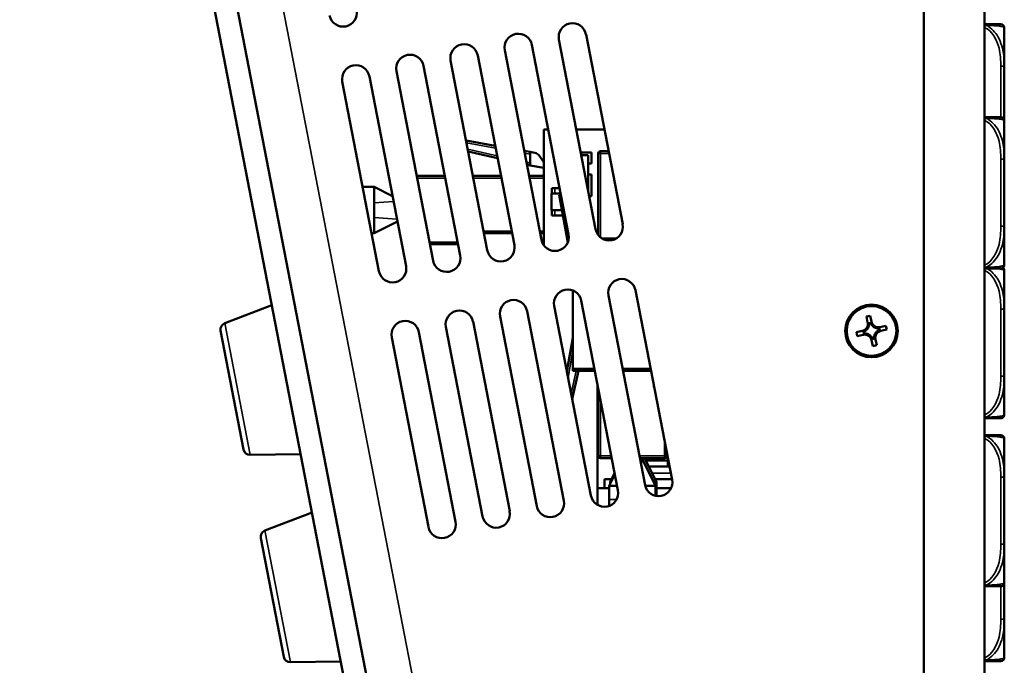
# Model space of a CAD drawing. Header units: inches. Extents: x 3.3 to 44.7, y 1.4 to 39.2.
# Tile 2 of 85: x 3.3 to 7.8, y 5.2 to 8.2. Entities that reach past the tile are written whole.
import ezdxf

# ---------------------------------------------------------------- set-up
doc = ezdxf.new("R2010")
doc.units = ezdxf.units.IN
doc.header["$MEASUREMENT"] = 0
doc.layers.add('Visible (ANSI)', color=7, linetype='Continuous', lineweight=50)
doc.layers.add('Visible Narrow (ANSI)', color=7, linetype='Continuous', lineweight=35)

msp = doc.modelspace()

# ---------------------------------------------------------------- linework, layer by layer
at = {"layer": 'Visible (ANSI)'}
for p, q in [((7.4119, 13.2986), (7.4119, 3.8086)), ((7.6869, 3.8086), (7.6869, 13.2986)), ((3.3146, 12.7808), (4.9978, 4.0807)), ((5.0978, 4.1001), (3.4146, 12.8002)), ((7.7774, 7.9543), (7.7774, 8.1291)), ((6.0476, 7.2397), (5.8814, 8.0987)), ((5.8021, 7.1922), (5.6359, 8.0513)), ((5.7586, 8.075), (5.9248, 7.2159)), ((5.5567, 7.1447), (5.3905, 8.0038)), ((5.5132, 8.0275), (5.6794, 7.1684)), ((5.3112, 7.0972), (5.145, 7.9563)), ((5.2677, 7.98), (5.4339, 7.121)), ((7.7774, 7.8851), (7.7774, 7.9543)), ((5.0658, 7.0497), (4.8996, 7.9088)), ((5.0223, 7.9325), (5.1885, 7.0735)), ((4.7768, 7.8851), (4.943, 7.026)), ((7.7774, 7.7082), (7.7774, 7.7196)), ((7.7774, 7.5334), (7.7774, 7.7082)), ((5.6907, 7.6677), (5.6907, 7.1429)), ((5.7101, 7.6677), (5.6907, 7.6677)), ((5.9648, 7.6677), (5.8374, 7.6677)), ((5.3378, 7.6177), (5.4697, 7.5944)), ((5.4805, 7.5385), (5.3474, 7.5682)), ((5.6015, 7.5712), (5.6288, 7.5664)), ((5.6288, 7.5664), (5.6288, 7.5054)), ((5.6491, 7.5628), (5.6288, 7.5664)), ((5.6886, 7.5217), (5.6684, 7.5505)), ((5.8576, 7.5635), (5.9058, 7.5635)), ((5.8908, 7.5515), (5.8599, 7.5515)), ((5.8908, 7.392), (5.8908, 7.5515)), ((5.9058, 7.5635), (5.9058, 7.5135)), ((5.9368, 7.1895), (5.9368, 7.5595)), ((5.9468, 7.5695), (5.9838, 7.5695)), ((5.6288, 7.5054), (5.6135, 7.5089)), ((5.6288, 7.5054), (5.6907, 7.4945)), ((5.9058, 7.5135), (5.8908, 7.5135)), ((7.7774, 7.4642), (7.7774, 7.5334)), ((5.1141, 7.458), (5.2414, 7.458)), ((5.3687, 7.458), (5.4961, 7.458)), ((5.6234, 7.458), (5.6907, 7.458)), ((5.8908, 7.4635), (5.9058, 7.4635)), ((5.9058, 7.4635), (5.9058, 7.3655)), ((4.9208, 7.408), (4.8691, 7.408)), ((4.9208, 7.408), (4.9208, 7.3573)), ((4.9208, 7.408), (5.0046, 7.3657)), ((5.7243, 7.303), (5.7243, 7.378)), ((5.7243, 7.378), (5.7608, 7.378)), ((5.7258, 7.378), (5.7258, 7.403)), ((5.7258, 7.403), (5.7613, 7.403)), ((5.7985, 7.1563), (5.7603, 7.3727)), ((5.9058, 7.3655), (5.8959, 7.3655)), ((4.9208, 7.3573), (4.9208, 7.3363)), ((4.9208, 7.3363), (4.9208, 7.303)), ((4.9208, 7.303), (4.9208, 7.2697)), ((5.7726, 7.303), (5.7243, 7.303)), ((5.7258, 7.278), (5.7258, 7.303)), ((5.777, 7.278), (5.7258, 7.278)), ((5.9056, 7.3155), (5.9058, 7.3155)), ((5.9058, 7.3155), (5.9058, 7.3145)), ((7.7774, 7.2295), (7.7774, 7.2987)), ((4.9208, 7.2697), (4.9208, 7.2487)), ((5.0268, 7.2514), (4.9208, 7.198)), ((4.9208, 7.2487), (4.9208, 7.198)), ((4.9208, 7.198), (4.9098, 7.198)), ((5.5464, 7.198), (5.419, 7.198)), ((5.6907, 7.198), (5.6737, 7.198)), ((7.7774, 7.0546), (7.7774, 7.2295)), ((5.3014, 7.148), (5.1741, 7.148)), ((6.0188, 7.1745), (5.9536, 7.1745)), ((7.7774, 6.8543), (7.7774, 7.0291)), ((5.8218, 6.5845), (5.8218, 6.9389)), ((6.2717, 6.0812), (6.1055, 6.9402)), ((6.0263, 6.0337), (5.8601, 6.8927)), ((5.9828, 6.9165), (6.149, 6.0574)), ((4.2441, 6.7907), (4.4577, 6.8725)), ((5.7808, 5.9862), (5.6146, 6.8453)), ((5.7373, 6.869), (5.9035, 6.0099)), ((7.7774, 6.7851), (7.7774, 6.8543)), ((5.5354, 5.9387), (5.3692, 6.7978)), ((5.4919, 6.8215), (5.6581, 5.9624)), ((7.1522, 6.8206), (7.1698, 6.8245)), ((7.158, 6.7938), (7.1522, 6.8206)), ((7.1727, 6.7927), (7.1627, 6.7906)), ((7.1717, 6.7909), (7.1644, 6.7893)), ((7.1698, 6.8245), (7.1756, 6.7976)), ((4.3296, 6.2185), (4.2254, 6.757)), ((5.2899, 5.8912), (5.1237, 6.7503)), ((5.2464, 6.774), (5.4126, 5.915)), ((7.1067, 6.7498), (7.1336, 6.7557)), ((7.1105, 6.7322), (7.1067, 6.7498)), ((7.1384, 6.7528), (7.1406, 6.7428)), ((7.1402, 6.7518), (7.1418, 6.7444)), ((7.1492, 6.7591), (7.1496, 6.757)), ((7.1525, 6.7436), (7.153, 6.7415)), ((7.1635, 6.7786), (7.1614, 6.7782)), ((7.179, 6.782), (7.1769, 6.7816)), ((7.1986, 6.7677), (7.1981, 6.7697)), ((7.2019, 6.7522), (7.2015, 6.7543)), ((7.2108, 6.7595), (7.2092, 6.7668)), ((7.2126, 6.7585), (7.2105, 6.7684)), ((7.2137, 6.7731), (7.2406, 6.779)), ((7.2444, 6.7614), (7.2175, 6.7556)), ((7.2406, 6.779), (7.2444, 6.7614)), ((5.001, 6.7265), (5.1672, 5.8675)), ((5.7948, 6.572), (5.8218, 6.725)), ((7.1374, 6.7381), (7.1105, 6.7322)), ((7.1721, 6.7292), (7.1742, 6.7297)), ((7.1813, 6.6868), (7.1755, 6.7136)), ((7.1784, 6.7185), (7.1884, 6.7207)), ((7.1794, 6.7203), (7.1867, 6.7219)), ((7.1876, 6.7326), (7.1897, 6.7331)), ((7.1931, 6.7175), (7.1989, 6.6906)), ((7.1989, 6.6906), (7.1813, 6.6868)), ((7.7774, 6.5504), (7.7774, 6.6196)), ((5.8474, 6.5745), (5.8189, 6.4472)), ((5.8476, 6.5745), (5.819, 6.4467)), ((5.8218, 6.5745), (5.8218, 6.5845)), ((5.8218, 6.5845), (5.9197, 6.5845)), ((5.8218, 6.5745), (5.9216, 6.5745)), ((6.047, 6.5845), (6.1743, 6.5845)), ((6.0489, 6.5745), (6.1763, 6.5745)), ((7.7774, 6.3756), (7.7774, 6.5504)), ((5.9339, 6.0439), (5.9339, 6.5113)), ((5.9368, 6.1895), (5.9368, 6.4962)), ((7.7774, 6.0934), (7.7774, 6.2682)), ((6.2468, 6.21), (6.2468, 6.1895)), ((4.3595, 6.1942), (4.5882, 6.198)), ((5.998, 6.1795), (5.9468, 6.1795)), ((6.2368, 6.1795), (6.1254, 6.1795)), ((6.1338, 6.1795), (6.1968, 6.0545)), ((6.1463, 6.1795), (6.2008, 6.0715)), ((6.1518, 6.1688), (6.2548, 6.1688)), ((6.2529, 6.1688), (6.2529, 6.1415)), ((5.9649, 6.0839), (5.997, 6.0839)), ((5.9649, 6.0439), (5.9649, 6.0839)), ((5.9868, 6.0545), (6.0124, 6.1053)), ((5.9908, 6.0715), (6.0111, 6.1119)), ((5.9908, 6.0715), (5.9953, 6.0715)), ((5.9908, 6.0715), (5.9908, 6.0624)), ((6.1882, 6.0715), (6.2008, 6.0715)), ((6.1945, 6.0839), (6.2712, 6.0839)), ((6.2008, 6.0715), (6.2008, 6.009)), ((7.7774, 6.0242), (7.7774, 6.0934)), ((5.9339, 5.9676), (5.9339, 6.0439)), ((5.9339, 6.0439), (5.9868, 6.0439)), ((5.9868, 6.0545), (6.0222, 6.0545)), ((5.9868, 6.0545), (5.9868, 5.992)), ((6.1496, 6.0545), (6.1968, 6.0545)), ((6.1968, 6.0545), (6.1968, 6.0083)), ((6.2008, 6.0439), (6.2674, 6.0439)), ((5.9868, 5.992), (5.9868, 5.9633)), ((6.2008, 6.0075), (6.2008, 6.009)), ((4.4259, 5.8511), (4.6395, 5.9328)), ((7.7774, 5.8587), (7.7774, 5.9291)), ((7.7774, 5.7895), (7.7774, 5.8587)), ((4.5114, 5.2788), (4.4072, 5.8174)), ((7.7774, 5.6146), (7.7774, 5.7895)), ((7.7774, 5.4504), (7.7774, 5.5196)), ((7.7774, 5.2756), (7.7774, 5.4504)), ((4.5413, 5.2546), (4.77, 5.2583))]:
    msp.add_line(p, q, dxfattribs=at)
for radius in [0.119, 0.1125]:
    msp.add_circle((7.1755, 6.7556), radius, dxfattribs=at)
for centre, radius, start, end in [((4.7803, 8.1964), 0.0625, 190.95, 10.95), ((5.82, 8.0869), 0.0625, 10.95, 190.95), ((7.7616, 8.1291), 0.0157, 0, 90), ((5.5745, 8.0394), 0.0625, 10.95, 190.95), ((5.3291, 7.9919), 0.0625, 10.95, 190.95), ((5.0836, 7.9444), 0.0625, 10.95, 190.95), ((4.8382, 7.8969), 0.0625, 10.95, 190.95), ((7.7616, 7.7082), 0.0157, 0, 90), ((5.6439, 7.5332), 0.03, 35, 80), ((5.9468, 7.5595), 0.01, 90, 180), ((5.7009, 7.5303), 0.015, 215, 227.1262), ((5.7701, 7.3745), 0.01, 119.7563, 190), ((5.9862, 7.2278), 0.0625, 190.95, 10.95), ((5.7408, 7.1803), 0.0625, 190.95, 10.95), ((5.4953, 7.1328), 0.0625, 190.95, 10.95), ((5.2499, 7.0853), 0.0625, 190.95, 10.95), ((7.7616, 7.0546), 0.0157, 270, 0), ((5.0044, 7.0379), 0.0625, 190.95, 10.95), ((7.7616, 7.0291), 0.0157, 0, 54.2248), ((6.0441, 6.9284), 0.0625, 10.95, 190.95), ((5.7987, 6.8809), 0.0625, 10.95, 190.95), ((5.5532, 6.8334), 0.0625, 10.95, 190.95), ((5.3078, 6.7859), 0.0625, 10.95, 190.95), ((4.2548, 6.7627), 0.03, 110.95, 190.95), ((5.0623, 6.7384), 0.0625, 10.95, 190.95), ((7.1268, 6.787), 0.032, 282.29, 12.29), ((7.1268, 6.787), 0.0377, 347.2476, 3.6117), ((7.2069, 6.8044), 0.0377, 200.9683, 217.3324), ((7.2069, 6.8044), 0.032, 192.29, 282.29), ((7.1268, 6.787), 0.0377, 290.9683, 307.3324), ((7.1442, 6.7068), 0.0377, 77.2476, 93.6117), ((7.1268, 6.787), 0.0377, 314.1747, 340.4053), ((7.1442, 6.7068), 0.0377, 44.1747, 70.4053), ((7.2069, 6.8044), 0.0377, 224.1747, 250.4053), ((7.2243, 6.7243), 0.0377, 134.1747, 160.4053), ((7.2243, 6.7243), 0.032, 102.29, 192.29), ((7.2069, 6.8044), 0.0377, 257.2476, 273.6117), ((7.2243, 6.7243), 0.0377, 110.9683, 127.3324), ((7.1442, 6.7068), 0.032, 12.29, 102.29), ((7.1442, 6.7068), 0.0377, 20.9683, 37.3324), ((7.2243, 6.7243), 0.0377, 167.2476, 183.6117), ((7.7616, 6.3756), 0.0157, 270, 0), ((7.7616, 6.2682), 0.0157, 0, 90), ((4.359, 6.2242), 0.03, 190.95, 270.95), ((5.9468, 6.1895), 0.01, 180, 270), ((6.2368, 6.1895), 0.01, 270, 0), ((6.2408, 6.2065), 0.01, 306.8699, 321.95), ((6.2103, 6.0693), 0.0625, 190.95, 10.95), ((5.9649, 6.0218), 0.0625, 190.95, 10.95), ((5.7194, 5.9743), 0.0625, 190.95, 10.95), ((5.474, 5.9268), 0.0625, 190.95, 10.95), ((5.2286, 5.8793), 0.0625, 190.95, 10.95), ((7.7616, 5.9291), 0.0157, 0, 11.4977), ((4.4366, 5.8231), 0.03, 110.95, 190.95), ((7.7616, 5.6146), 0.0157, 270, 0), ((4.5408, 5.2845), 0.03, 190.95, 270.95), ((7.7616, 5.2756), 0.0157, 270, 0)]:
    msp.add_arc(centre, radius, start, end, dxfattribs=at)
for centre, major_axis, ratio, start_param, end_param in [((7.1278, 6.7823), (-0.0077, 0.0354), 0.9914, 4.397645, 4.728932), ((7.2079, 6.7998), (0.0077, -0.0354), 0.9914, 4.695846, 5.027133), ((7.1314, 6.788), (0.0354, 0.0077), 0.9914, 4.695846, 5.027133), ((7.1488, 6.7078), (-0.0354, -0.0077), 0.9914, 4.397645, 4.728932), ((7.2022, 6.8034), (0.0354, 0.0077), 0.9914, 4.397645, 4.728932), ((7.2197, 6.7233), (-0.0354, -0.0077), 0.9914, 4.695846, 5.027133), ((7.1432, 6.7115), (-0.0077, 0.0354), 0.9914, 4.695846, 5.027133), ((7.2233, 6.7289), (0.0077, -0.0354), 0.9914, 4.397645, 4.728932), ((6.0374, 6.1115), (0, 0.03), 0.915142, 1.416111, 1.631046)]:
    msp.add_ellipse(centre, major_axis=major_axis, ratio=ratio, start_param=start_param, end_param=end_param, dxfattribs=at)
for points, knots in [([(7.7616, 8.1448), (7.7616, 8.1448), (7.7616, 8.1448), (7.7615, 8.1448), (7.7609, 8.1448), (7.7571, 8.1448), (7.7451, 8.1448), (7.7345, 8.1448), (7.7166, 8.1448), (7.691, 8.1448), (7.6897, 8.1448), (7.6883, 8.1448), (7.6869, 8.1448)], [0, 0, 0, 0, 0.0272471, 0.0272471, 0.0272471, 0.2790553, 0.2790553, 0.2790553, 0.4988354, 0.4988354, 0.4988354, 0.5106216, 0.5106216, 0.5106216, 0.5106216]), ([(7.7774, 7.7196), (7.7774, 7.72), (7.7774, 7.7205), (7.7774, 7.737), (7.7772, 7.753), (7.7771, 7.776), (7.7771, 7.7827), (7.7771, 7.7918), (7.7771, 7.7943), (7.777, 7.7984), (7.777, 7.8), (7.777, 7.8031), (7.777, 7.8047), (7.777, 7.8082), (7.7771, 7.8103), (7.7771, 7.8165), (7.7771, 7.8206), (7.7771, 7.8303), (7.7771, 7.8359), (7.7773, 7.8557), (7.7774, 7.8697), (7.7774, 7.8842), (7.7774, 7.8846), (7.7774, 7.8851)], [-0.416114, -0.416114, -0.416114, -0.416114, -0.4127691, -0.4127691, -0.2896446, -0.2896446, -0.2388934, -0.2388934, -0.2201881, -0.2201881, -0.2080204, -0.2080204, -0.196499, -0.196499, -0.1809939, -0.1809939, -0.149741, -0.149741, -0.1073162, -0.1073162, 0, 0, 0.0033356, 0.0033356, 0.0033356, 0.0033356]), ([(7.7616, 7.7239), (7.7616, 7.7239), (7.7616, 7.7239), (7.7615, 7.7239), (7.7609, 7.7239), (7.7571, 7.7239), (7.7451, 7.7239), (7.7345, 7.7239), (7.7166, 7.7239), (7.691, 7.7239), (7.6897, 7.7239), (7.6883, 7.7239), (7.6869, 7.7239)], [0, 0, 0, 0, 0.0272471, 0.0272471, 0.0272471, 0.2790553, 0.2790553, 0.2790553, 0.4988354, 0.4988354, 0.4988354, 0.5106216, 0.5106216, 0.5106216, 0.5106216]), ([(7.7774, 7.2987), (7.7774, 7.2991), (7.7774, 7.2995), (7.7774, 7.316), (7.7772, 7.3321), (7.7771, 7.3551), (7.7771, 7.3618), (7.7771, 7.3709), (7.7771, 7.3734), (7.777, 7.3775), (7.777, 7.3791), (7.777, 7.3822), (7.777, 7.3837), (7.777, 7.3873), (7.7771, 7.3894), (7.7771, 7.3955), (7.7771, 7.3997), (7.7771, 7.4094), (7.7771, 7.415), (7.7773, 7.4348), (7.7774, 7.4488), (7.7774, 7.4633), (7.7774, 7.4637), (7.7774, 7.4642)], [-0.416114, -0.416114, -0.416114, -0.416114, -0.4127691, -0.4127691, -0.2896446, -0.2896446, -0.2388934, -0.2388934, -0.2201881, -0.2201881, -0.2080204, -0.2080204, -0.196499, -0.196499, -0.1809939, -0.1809939, -0.149741, -0.149741, -0.1073162, -0.1073162, 0, 0, 0.0033356, 0.0033356, 0.0033356, 0.0033356]), ([(7.6868, 7.0389), (7.7229, 7.0389), (7.7441, 7.0389), (7.7534, 7.0389), (7.7598, 7.0389), (7.7616, 7.0389), (7.7616, 7.0389)], [-0.5106216, -0.5106216, -0.5106216, -0.5106216, -0.20743, -0.20743, -0.20743, 0, 0, 0, 0]), ([(7.7774, 6.6196), (7.7774, 6.62), (7.7774, 6.6205), (7.7774, 6.637), (7.7772, 6.653), (7.7771, 6.676), (7.7771, 6.6827), (7.7771, 6.6918), (7.7771, 6.6943), (7.777, 6.6984), (7.777, 6.7), (7.777, 6.7031), (7.777, 6.7047), (7.777, 6.7082), (7.7771, 6.7103), (7.7771, 6.7165), (7.7771, 6.7206), (7.7771, 6.7303), (7.7771, 6.7359), (7.7773, 6.7557), (7.7774, 6.7697), (7.7774, 6.7842), (7.7774, 6.7846), (7.7774, 6.7851)], [-0.416114, -0.416114, -0.416114, -0.416114, -0.4127691, -0.4127691, -0.2896446, -0.2896446, -0.2388934, -0.2388934, -0.2201881, -0.2201881, -0.2080204, -0.2080204, -0.196499, -0.196499, -0.1809939, -0.1809939, -0.149741, -0.149741, -0.1073162, -0.1073162, 0, 0, 0.0033356, 0.0033356, 0.0033356, 0.0033356]), ([(7.6868, 6.3598), (7.7229, 6.3598), (7.7441, 6.3598), (7.7534, 6.3598), (7.7598, 6.3598), (7.7616, 6.3598), (7.7616, 6.3598)], [-0.5106216, -0.5106216, -0.5106216, -0.5106216, -0.20743, -0.20743, -0.20743, 0, 0, 0, 0]), ([(7.7616, 6.2839), (7.7616, 6.2839), (7.7616, 6.2839), (7.7615, 6.2839), (7.7609, 6.2839), (7.7571, 6.2839), (7.7451, 6.2839), (7.7345, 6.2839), (7.7166, 6.2839), (7.691, 6.2839), (7.6897, 6.2839), (7.6883, 6.2839), (7.6869, 6.2839)], [0, 0, 0, 0, 0.0272471, 0.0272471, 0.0272471, 0.2790553, 0.2790553, 0.2790553, 0.4988354, 0.4988354, 0.4988354, 0.5106216, 0.5106216, 0.5106216, 0.5106216]), ([(6.1655, 6.1415), (6.1782, 6.1415), (6.191, 6.1415), (6.2206, 6.1415), (6.2372, 6.1415), (6.2551, 6.1415), (6.2576, 6.1415), (6.26, 6.1415)], [1.0408359, 1.0408359, 1.0408359, 1.0408359, 1.28, 1.28, 1.6, 1.6, 1.6523541, 1.6523541, 1.6523541, 1.6523541]), ([(7.7774, 5.8587), (7.7774, 5.8591), (7.7774, 5.8595), (7.7774, 5.876), (7.7772, 5.8921), (7.7771, 5.9151), (7.7771, 5.9218), (7.7771, 5.9309), (7.7771, 5.9334), (7.777, 5.9375), (7.777, 5.9391), (7.777, 5.9422), (7.777, 5.9437), (7.777, 5.9473), (7.7771, 5.9494), (7.7771, 5.9555), (7.7771, 5.9597), (7.7771, 5.9694), (7.7771, 5.975), (7.7773, 5.9948), (7.7774, 6.0088), (7.7774, 6.0233), (7.7774, 6.0237), (7.7774, 6.0242)], [-0.416114, -0.416114, -0.416114, -0.416114, -0.4127691, -0.4127691, -0.2896446, -0.2896446, -0.2388934, -0.2388934, -0.2201881, -0.2201881, -0.2080204, -0.2080204, -0.196499, -0.196499, -0.1809939, -0.1809939, -0.149741, -0.149741, -0.1073162, -0.1073162, 0, 0, 0.0033356, 0.0033356, 0.0033356, 0.0033356]), ([(7.6868, 5.5989), (7.7229, 5.5989), (7.7441, 5.5989), (7.7534, 5.5989), (7.7598, 5.5989), (7.7616, 5.5989), (7.7616, 5.5989)], [-0.5106216, -0.5106216, -0.5106216, -0.5106216, -0.20743, -0.20743, -0.20743, 0, 0, 0, 0]), ([(7.7774, 5.5196), (7.7774, 5.52), (7.7774, 5.5205), (7.7774, 5.537), (7.7772, 5.553), (7.7771, 5.576), (7.7771, 5.5827), (7.7771, 5.5918), (7.7771, 5.5943), (7.777, 5.5984), (7.777, 5.6), (7.777, 5.6031), (7.777, 5.6047), (7.777, 5.608), (7.7771, 5.6097), (7.7771, 5.6115)], [-0.416114, -0.416114, -0.416114, -0.416114, -0.4127691, -0.4127691, -0.2896446, -0.2896446, -0.2388934, -0.2388934, -0.2201881, -0.2201881, -0.2080204, -0.2080204, -0.196499, -0.196499, -0.1830561, -0.1830561, -0.1830561, -0.1830561]), ([(7.6868, 5.2598), (7.7229, 5.2598), (7.7441, 5.2598), (7.7534, 5.2598), (7.7598, 5.2598), (7.7616, 5.2598), (7.7616, 5.2598)], [-0.5106216, -0.5106216, -0.5106216, -0.5106216, -0.20743, -0.20743, -0.20743, 0, 0, 0, 0])]:
    msp.add_open_spline(points, degree=3, knots=knots, dxfattribs=at)
for points in [[(7.1623, 6.7743), (7.16, 6.7848), (7.158, 6.7938)], [(7.1756, 6.7976), (7.1776, 6.7887), (7.1798, 6.7781)], [(7.1336, 6.7557), (7.1425, 6.7576), (7.153, 6.7599)], [(7.1568, 6.7423), (7.1463, 6.74), (7.1374, 6.7381)], [(7.1942, 6.7689), (7.2048, 6.7712), (7.2137, 6.7731)], [(7.2175, 6.7556), (7.2086, 6.7536), (7.1981, 6.7513)], [(7.1755, 6.7136), (7.1735, 6.7226), (7.1712, 6.7331)], [(7.1888, 6.7369), (7.1911, 6.7264), (7.1931, 6.7175)]]:
    msp.add_rational_spline(points, [1, 1.0434797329, 1], degree=2, dxfattribs=at)
for points, degree in [([(7.1627, 6.7906), (7.1635, 6.79), (7.1644, 6.7893)], 2), ([(7.1727, 6.7927), (7.1722, 6.7918), (7.1717, 6.7909)], 2), ([(7.1384, 6.7528), (7.1393, 6.7523), (7.1402, 6.7518)], 2), ([(7.1406, 6.7428), (7.1412, 6.7436), (7.1418, 6.7444)], 2), ([(7.2105, 6.7684), (7.2099, 6.7676), (7.2092, 6.7668)], 2), ([(7.2126, 6.7585), (7.2118, 6.759), (7.2108, 6.7595)], 2), ([(7.1784, 6.7185), (7.1789, 6.7194), (7.1794, 6.7203)], 2), ([(7.1884, 6.7207), (7.1875, 6.7213), (7.1867, 6.7219)], 2), ([(5.9982, 6.1788), (5.9981, 6.179), (5.9979, 6.1793), (5.9978, 6.1795)], 3)]:
    msp.add_open_spline(points, degree=degree, dxfattribs=at)
at = {"layer": 'Visible Narrow (ANSI)'}
for p, q in [((5.2844, 4.2089), (3.634, 12.7388)), ((7.7774, 7.9543), (7.7616, 7.9543)), ((7.7616, 7.9543), (7.7616, 7.7239)), ((5.4717, 7.5839), (5.3399, 7.6072)), ((5.3453, 7.579), (5.4784, 7.5493)), ((5.6288, 7.5562), (5.6035, 7.5607)), ((5.9468, 7.5595), (5.9368, 7.5595)), ((5.9468, 7.5595), (5.9468, 7.5695)), ((5.9857, 7.5595), (5.9468, 7.5595)), ((5.9468, 7.5595), (5.9468, 7.1793)), ((5.6115, 7.5196), (5.6288, 7.5157)), ((7.7774, 7.5334), (7.7616, 7.5334)), ((7.7616, 7.5334), (7.7616, 7.2295)), ((5.2434, 7.448), (5.116, 7.448)), ((5.498, 7.448), (5.3707, 7.448)), ((5.6907, 7.448), (5.6253, 7.448)), ((5.7408, 7.403), (5.7408, 7.378)), ((5.7603, 7.3727), (5.767, 7.3739)), ((5.0091, 7.3424), (4.9208, 7.3363)), ((5.7408, 7.303), (5.7408, 7.278)), ((5.0246, 7.2625), (4.9208, 7.2697)), ((5.4171, 7.208), (5.5444, 7.208)), ((5.6717, 7.208), (5.6907, 7.208)), ((7.7774, 7.2295), (7.7616, 7.2295)), ((5.1721, 7.158), (5.2995, 7.158)), ((7.7774, 6.8543), (7.7616, 6.8543)), ((7.7616, 6.8543), (7.7616, 6.5504)), ((4.2441, 6.7907), (4.3595, 6.1942)), ((5.8218, 6.6674), (5.8001, 6.5445)), ((5.8142, 6.4718), (5.8371, 6.5745)), ((6.1868, 6.5095), (6.1868, 6.5201)), ((7.7774, 6.5504), (7.7616, 6.5504)), ((6.1888, 6.5095), (6.1868, 6.5095)), ((5.9468, 6.4445), (5.9468, 6.1895)), ((6.2368, 6.1895), (6.2368, 6.2617)), ((6.2475, 6.2065), (6.2468, 6.2065)), ((5.9368, 6.1895), (5.9468, 6.1895)), ((5.9468, 6.1895), (5.9961, 6.1895)), ((5.9468, 6.1795), (5.9468, 6.1895)), ((6.1234, 6.1895), (6.2368, 6.1895)), ((6.1338, 6.1795), (6.1316, 6.1475)), ((6.1366, 6.1795), (6.1363, 6.1746)), ((6.1465, 6.1792), (6.2527, 6.1792)), ((6.2368, 6.1795), (6.2368, 6.1895)), ((6.2468, 6.1895), (6.2368, 6.1895)), ((7.7774, 6.0934), (7.7616, 6.0934)), ((7.7616, 6.0934), (7.7616, 5.7895)), ((6.0198, 5.992), (5.9868, 5.992)), ((6.2008, 6.009), (6.1968, 6.009)), ((4.4259, 5.8511), (4.5413, 5.2546)), ((7.7774, 5.7895), (7.7616, 5.7895)), ((7.7616, 5.5989), (7.7616, 5.4504)), ((7.7774, 5.4504), (7.7616, 5.4504))]:
    msp.add_line(p, q, dxfattribs=at)
msp.add_arc((6.2068, 6.5095), 0.02, 180, 219.2257, dxfattribs=at)
for points, knots in [([(7.6868, 8.1308), (7.7229, 8.1143), (7.7441, 8.0747), (7.7534, 8.0359), (7.7598, 8.0094), (7.7616, 7.9815), (7.7616, 7.9543)], [-0.5106216, -0.5106216, -0.5106216, -0.5106216, -0.20743, -0.20743, -0.20743, 0, 0, 0, 0]), ([(7.6958, 8.1396), (7.695, 8.1401), (7.6941, 8.1407), (7.6924, 8.1417), (7.6914, 8.1422), (7.6899, 8.1429), (7.6893, 8.1432), (7.6884, 8.1435), (7.6881, 8.1436), (7.6875, 8.1438), (7.6872, 8.1439), (7.6869, 8.144)], [-0.00012419, -0.00012419, -0.00012419, -0.00012419, 0.00449537, 0.00449537, 0.00977487, 0.00977487, 0.01307456, 0.01307456, 0.0147244, 0.0147244, 0.01647902, 0.01647902, 0.01647902, 0.01647902]), ([(7.6869, 8.1363), (7.6872, 8.1364), (7.6875, 8.1366), (7.6881, 8.1369), (7.6884, 8.137), (7.6893, 8.1374), (7.6899, 8.1377), (7.6914, 8.1383), (7.6924, 8.1386), (7.6941, 8.1392), (7.695, 8.1394), (7.6958, 8.1396)], [-0.01647902, -0.01647902, -0.01647902, -0.01647902, -0.0147244, -0.0147244, -0.01307456, -0.01307456, -0.00977487, -0.00977487, -0.00449537, -0.00449537, 0.00012419, 0.00012419, 0.00012419, 0.00012419]), ([(7.7774, 7.9543), (7.7774, 7.958), (7.7773, 7.9618), (7.7767, 7.9892), (7.7745, 8.0133), (7.7651, 8.0512), (7.7602, 8.0652), (7.7427, 8.1005), (7.727, 8.1206), (7.7025, 8.136), (7.6991, 8.1379), (7.6958, 8.1396)], [0, 0, 0, 0, 0.0278591, 0.0278591, 0.201273, 0.201273, 0.3066357, 0.3066357, 0.475216, 0.475216, 0.5007189, 0.5007189, 0.5007189, 0.5007189]), ([(7.6958, 8.1396), (7.6991, 8.1395), (7.7025, 8.1394), (7.727, 8.1386), (7.7427, 8.1375), (7.7602, 8.1355), (7.7651, 8.1347), (7.7745, 8.1325), (7.7767, 8.131), (7.7773, 8.1295), (7.7774, 8.1293), (7.7774, 8.1291)], [-0.5007189, -0.5007189, -0.5007189, -0.5007189, -0.475216, -0.475216, -0.3066357, -0.3066357, -0.201273, -0.201273, -0.0278591, -0.0278591, 0, 0, 0, 0]), ([(7.6958, 7.7186), (7.695, 7.7192), (7.6941, 7.7198), (7.6924, 7.7208), (7.6914, 7.7213), (7.6899, 7.722), (7.6893, 7.7223), (7.6884, 7.7226), (7.6881, 7.7227), (7.6875, 7.7229), (7.6872, 7.723), (7.6869, 7.7231)], [-0.00012419, -0.00012419, -0.00012419, -0.00012419, 0.00449537, 0.00449537, 0.00977487, 0.00977487, 0.01307456, 0.01307456, 0.0147244, 0.0147244, 0.01647902, 0.01647902, 0.01647902, 0.01647902]), ([(7.6868, 7.7099), (7.7229, 7.6934), (7.7441, 7.6538), (7.7534, 7.615), (7.7598, 7.5885), (7.7616, 7.5606), (7.7616, 7.5334)], [-0.5106216, -0.5106216, -0.5106216, -0.5106216, -0.20743, -0.20743, -0.20743, 0, 0, 0, 0]), ([(7.6869, 7.7154), (7.6872, 7.7155), (7.6875, 7.7157), (7.6881, 7.716), (7.6884, 7.7161), (7.6893, 7.7165), (7.6899, 7.7168), (7.6914, 7.7174), (7.6924, 7.7177), (7.6941, 7.7183), (7.695, 7.7185), (7.6958, 7.7186)], [-0.01647902, -0.01647902, -0.01647902, -0.01647902, -0.0147244, -0.0147244, -0.01307456, -0.01307456, -0.00977487, -0.00977487, -0.00449537, -0.00449537, 0.00012419, 0.00012419, 0.00012419, 0.00012419]), ([(7.7774, 7.5334), (7.7774, 7.5371), (7.7773, 7.5409), (7.7767, 7.5683), (7.7745, 7.5924), (7.7651, 7.6303), (7.7602, 7.6443), (7.7427, 7.6796), (7.727, 7.6997), (7.7025, 7.7151), (7.6991, 7.7169), (7.6958, 7.7186)], [0, 0, 0, 0, 0.0278591, 0.0278591, 0.201273, 0.201273, 0.3066357, 0.3066357, 0.475216, 0.475216, 0.5007189, 0.5007189, 0.5007189, 0.5007189]), ([(7.6958, 7.7186), (7.6991, 7.7186), (7.7025, 7.7185), (7.727, 7.7176), (7.7427, 7.7166), (7.7602, 7.7146), (7.7651, 7.7138), (7.7745, 7.7115), (7.7767, 7.7101), (7.7773, 7.7086), (7.7774, 7.7084), (7.7774, 7.7082)], [-0.5007189, -0.5007189, -0.5007189, -0.5007189, -0.475216, -0.475216, -0.3066357, -0.3066357, -0.201273, -0.201273, -0.0278591, -0.0278591, 0, 0, 0, 0]), ([(7.7616, 7.2295), (7.7616, 7.2022), (7.7598, 7.1744), (7.7534, 7.1478), (7.7441, 7.1091), (7.7229, 7.0694), (7.6868, 7.0529)], [3.9382945, 3.9382945, 3.9382945, 3.9382945, 4.1457245, 4.1457245, 4.1457245, 4.4489161, 4.4489161, 4.4489161, 4.4489161]), ([(7.6958, 7.0442), (7.6991, 7.0459), (7.7025, 7.0477), (7.727, 7.0631), (7.7427, 7.0833), (7.7602, 7.1185), (7.7651, 7.1326), (7.7745, 7.1704), (7.7767, 7.1946), (7.7773, 7.2219), (7.7774, 7.2257), (7.7774, 7.2295)], [-4.4390134, -4.4390134, -4.4390134, -4.4390134, -4.4135105, -4.4135105, -4.2449302, -4.2449302, -4.1395675, -4.1395675, -3.9661536, -3.9661536, -3.9382945, -3.9382945, -3.9382945, -3.9382945]), ([(7.7774, 7.0546), (7.7774, 7.0544), (7.7773, 7.0542), (7.7767, 7.0527), (7.7745, 7.0513), (7.7651, 7.0491), (7.7602, 7.0483), (7.7427, 7.0463), (7.727, 7.0452), (7.7025, 7.0444), (7.6991, 7.0443), (7.6958, 7.0442)], [0, 0, 0, 0, 0.0278591, 0.0278591, 0.201273, 0.201273, 0.3066357, 0.3066357, 0.475216, 0.475216, 0.5007189, 0.5007189, 0.5007189, 0.5007189]), ([(7.6868, 7.0308), (7.7229, 7.0143), (7.7441, 6.9747), (7.7534, 6.9359), (7.7598, 6.9094), (7.7616, 6.8815), (7.7616, 6.8543)], [-0.5106216, -0.5106216, -0.5106216, -0.5106216, -0.20743, -0.20743, -0.20743, 0, 0, 0, 0]), ([(7.6958, 7.0442), (7.695, 7.0444), (7.6941, 7.0446), (7.6924, 7.0451), (7.6914, 7.0454), (7.6899, 7.046), (7.6893, 7.0463), (7.6884, 7.0467), (7.6881, 7.0468), (7.6875, 7.0471), (7.6872, 7.0473), (7.6869, 7.0475)], [-0.00012419, -0.00012419, -0.00012419, -0.00012419, 0.00449537, 0.00449537, 0.00977487, 0.00977487, 0.01307456, 0.01307456, 0.0147244, 0.0147244, 0.01647902, 0.01647902, 0.01647902, 0.01647902]), ([(7.6869, 7.0397), (7.6872, 7.0398), (7.6875, 7.0399), (7.6881, 7.0401), (7.6884, 7.0402), (7.6893, 7.0406), (7.6899, 7.0408), (7.6914, 7.0415), (7.6924, 7.042), (7.6941, 7.0431), (7.695, 7.0436), (7.6958, 7.0442)], [-0.01647902, -0.01647902, -0.01647902, -0.01647902, -0.0147244, -0.0147244, -0.01307456, -0.01307456, -0.00977487, -0.00977487, -0.00449537, -0.00449537, 0.00012419, 0.00012419, 0.00012419, 0.00012419]), ([(7.6869, 7.0363), (7.6872, 7.0364), (7.6875, 7.0366), (7.6881, 7.0369), (7.6884, 7.037), (7.6893, 7.0374), (7.6899, 7.0377), (7.6914, 7.0383), (7.6923, 7.0386), (7.6933, 7.0389)], [-0.01647902, -0.01647902, -0.01647902, -0.01647902, -0.0147244, -0.0147244, -0.01307456, -0.01307456, -0.00977487, -0.00977487, -0.00461367, -0.00461367, -0.00461367, -0.00461367]), ([(7.7774, 6.8543), (7.7774, 6.858), (7.7773, 6.8618), (7.7767, 6.8892), (7.7745, 6.9133), (7.7651, 6.9512), (7.7602, 6.9652), (7.7427, 7.0005), (7.727, 7.0206), (7.7029, 7.0358), (7.7, 7.0374), (7.6971, 7.0389)], [0, 0, 0, 0, 0.0278591, 0.0278591, 0.201273, 0.201273, 0.3066357, 0.3066357, 0.475216, 0.475216, 0.49741, 0.49741, 0.49741, 0.49741]), ([(7.7155, 7.0389), (7.7319, 7.0382), (7.7444, 7.0373), (7.7602, 7.0355), (7.7651, 7.0347), (7.7745, 7.0325), (7.7767, 7.031), (7.7773, 7.0295), (7.7774, 7.0293), (7.7774, 7.0291)], [-0.4482092, -0.4482092, -0.4482092, -0.4482092, -0.3066357, -0.3066357, -0.201273, -0.201273, -0.0278591, -0.0278591, 0, 0, 0, 0]), ([(7.7616, 6.5504), (7.7616, 6.5231), (7.7598, 6.4953), (7.7534, 6.4688), (7.7441, 6.43), (7.7229, 6.3903), (7.6868, 6.3738)], [3.9382945, 3.9382945, 3.9382945, 3.9382945, 4.1457245, 4.1457245, 4.1457245, 4.4489161, 4.4489161, 4.4489161, 4.4489161]), ([(7.6958, 6.3651), (7.6991, 6.3668), (7.7025, 6.3686), (7.727, 6.3841), (7.7427, 6.4042), (7.7602, 6.4394), (7.7651, 6.4535), (7.7745, 6.4913), (7.7767, 6.5155), (7.7773, 6.5428), (7.7774, 6.5466), (7.7774, 6.5504)], [-4.4390134, -4.4390134, -4.4390134, -4.4390134, -4.4135105, -4.4135105, -4.2449302, -4.2449302, -4.1395675, -4.1395675, -3.9661536, -3.9661536, -3.9382945, -3.9382945, -3.9382945, -3.9382945]), ([(7.6958, 6.3651), (7.695, 6.3653), (7.6941, 6.3655), (7.6924, 6.366), (7.6914, 6.3664), (7.6899, 6.367), (7.6893, 6.3672), (7.6884, 6.3676), (7.6881, 6.3678), (7.6875, 6.3681), (7.6872, 6.3682), (7.6869, 6.3684)], [-0.00012419, -0.00012419, -0.00012419, -0.00012419, 0.00449537, 0.00449537, 0.00977487, 0.00977487, 0.01307456, 0.01307456, 0.0147244, 0.0147244, 0.01647902, 0.01647902, 0.01647902, 0.01647902]), ([(7.6869, 6.3606), (7.6872, 6.3607), (7.6875, 6.3608), (7.6881, 6.361), (7.6884, 6.3611), (7.6893, 6.3615), (7.6899, 6.3617), (7.6914, 6.3624), (7.6924, 6.3629), (7.6941, 6.364), (7.695, 6.3645), (7.6958, 6.3651)], [-0.01647902, -0.01647902, -0.01647902, -0.01647902, -0.0147244, -0.0147244, -0.01307456, -0.01307456, -0.00977487, -0.00977487, -0.00449537, -0.00449537, 0.00012419, 0.00012419, 0.00012419, 0.00012419]), ([(7.7774, 6.3756), (7.7774, 6.3754), (7.7773, 6.3751), (7.7767, 6.3736), (7.7745, 6.3722), (7.7651, 6.37), (7.7602, 6.3692), (7.7427, 6.3672), (7.727, 6.3661), (7.7025, 6.3653), (7.6991, 6.3652), (7.6958, 6.3651)], [0, 0, 0, 0, 0.0278591, 0.0278591, 0.201273, 0.201273, 0.3066357, 0.3066357, 0.475216, 0.475216, 0.5007189, 0.5007189, 0.5007189, 0.5007189]), ([(7.6868, 6.2699), (7.7229, 6.2534), (7.7441, 6.2138), (7.7534, 6.175), (7.7598, 6.1485), (7.7616, 6.1206), (7.7616, 6.0934)], [-0.5106216, -0.5106216, -0.5106216, -0.5106216, -0.20743, -0.20743, -0.20743, 0, 0, 0, 0]), ([(7.6958, 6.2786), (7.695, 6.2792), (7.6941, 6.2798), (7.6924, 6.2808), (7.6914, 6.2813), (7.6899, 6.282), (7.6893, 6.2823), (7.6884, 6.2826), (7.6881, 6.2827), (7.6875, 6.2829), (7.6872, 6.283), (7.6869, 6.2831)], [-0.00012419, -0.00012419, -0.00012419, -0.00012419, 0.00449537, 0.00449537, 0.00977487, 0.00977487, 0.01307456, 0.01307456, 0.0147244, 0.0147244, 0.01647902, 0.01647902, 0.01647902, 0.01647902]), ([(7.6869, 6.2754), (7.6872, 6.2755), (7.6875, 6.2757), (7.6881, 6.276), (7.6884, 6.2761), (7.6893, 6.2765), (7.6899, 6.2768), (7.6914, 6.2774), (7.6924, 6.2777), (7.6941, 6.2783), (7.695, 6.2785), (7.6958, 6.2786)], [-0.01647902, -0.01647902, -0.01647902, -0.01647902, -0.0147244, -0.0147244, -0.01307456, -0.01307456, -0.00977487, -0.00977487, -0.00449537, -0.00449537, 0.00012419, 0.00012419, 0.00012419, 0.00012419]), ([(7.7774, 6.0934), (7.7774, 6.0971), (7.7773, 6.1009), (7.7767, 6.1283), (7.7745, 6.1524), (7.7651, 6.1903), (7.7602, 6.2043), (7.7427, 6.2396), (7.727, 6.2597), (7.7025, 6.2751), (7.6991, 6.2769), (7.6958, 6.2786)], [0, 0, 0, 0, 0.0278591, 0.0278591, 0.201273, 0.201273, 0.3066357, 0.3066357, 0.475216, 0.475216, 0.5007189, 0.5007189, 0.5007189, 0.5007189]), ([(7.6958, 6.2786), (7.6991, 6.2786), (7.7025, 6.2785), (7.727, 6.2776), (7.7427, 6.2766), (7.7602, 6.2746), (7.7651, 6.2738), (7.7745, 6.2715), (7.7767, 6.2701), (7.7773, 6.2686), (7.7774, 6.2684), (7.7774, 6.2682)], [-0.5007189, -0.5007189, -0.5007189, -0.5007189, -0.475216, -0.475216, -0.3066357, -0.3066357, -0.201273, -0.201273, -0.0278591, -0.0278591, 0, 0, 0, 0]), ([(6.1806, 6.1115), (6.1963, 6.1115), (6.2257, 6.1115), (6.2535, 6.1114), (6.2658, 6.1114)], [1.1387899, 1.1387899, 1.1387899, 1.1387899, 1.3867186, 1.6019923, 1.6019923, 1.6019923, 1.6019923]), ([(7.7771, 5.9301), (7.7771, 5.93), (7.7772, 5.9298), (7.7773, 5.9295), (7.7774, 5.9293), (7.7774, 5.9291)], [-0.04401244, -0.04401244, -0.04401244, -0.04401244, -0.02785912, -0.02785912, 0, 0, 0, 0]), ([(7.7616, 5.7895), (7.7616, 5.7622), (7.7598, 5.7344), (7.7534, 5.7078), (7.7441, 5.6691), (7.7229, 5.6294), (7.6868, 5.6129)], [3.9382945, 3.9382945, 3.9382945, 3.9382945, 4.1457245, 4.1457245, 4.1457245, 4.4489161, 4.4489161, 4.4489161, 4.4489161]), ([(7.6958, 5.6042), (7.6991, 5.6059), (7.7025, 5.6077), (7.727, 5.6231), (7.7427, 5.6433), (7.7602, 5.6785), (7.7651, 5.6926), (7.7745, 5.7304), (7.7767, 5.7546), (7.7773, 5.7819), (7.7774, 5.7857), (7.7774, 5.7895)], [-4.4390134, -4.4390134, -4.4390134, -4.4390134, -4.4135105, -4.4135105, -4.2449302, -4.2449302, -4.1395675, -4.1395675, -3.9661536, -3.9661536, -3.9382945, -3.9382945, -3.9382945, -3.9382945]), ([(7.6958, 5.6042), (7.695, 5.6044), (7.6941, 5.6046), (7.6924, 5.6051), (7.6914, 5.6054), (7.6899, 5.606), (7.6893, 5.6063), (7.6884, 5.6067), (7.6881, 5.6068), (7.6875, 5.6071), (7.6872, 5.6073), (7.6869, 5.6075)], [-0.00012419, -0.00012419, -0.00012419, -0.00012419, 0.00449537, 0.00449537, 0.00977487, 0.00977487, 0.01307456, 0.01307456, 0.0147244, 0.0147244, 0.01647902, 0.01647902, 0.01647902, 0.01647902]), ([(7.6869, 5.5997), (7.6872, 5.5998), (7.6875, 5.5999), (7.6881, 5.6001), (7.6884, 5.6002), (7.6893, 5.6006), (7.6899, 5.6008), (7.6914, 5.6015), (7.6924, 5.602), (7.6941, 5.6031), (7.695, 5.6036), (7.6958, 5.6042)], [-0.01647902, -0.01647902, -0.01647902, -0.01647902, -0.0147244, -0.0147244, -0.01307456, -0.01307456, -0.00977487, -0.00977487, -0.00449537, -0.00449537, 0.00012419, 0.00012419, 0.00012419, 0.00012419]), ([(7.7774, 5.6146), (7.7774, 5.6144), (7.7773, 5.6142), (7.7767, 5.6127), (7.7745, 5.6113), (7.7651, 5.6091), (7.7602, 5.6083), (7.7427, 5.6063), (7.727, 5.6052), (7.7025, 5.6044), (7.6991, 5.6043), (7.6958, 5.6042)], [0, 0, 0, 0, 0.0278591, 0.0278591, 0.201273, 0.201273, 0.3066357, 0.3066357, 0.475216, 0.475216, 0.5007189, 0.5007189, 0.5007189, 0.5007189]), ([(7.7616, 5.4504), (7.7616, 5.4231), (7.7598, 5.3953), (7.7534, 5.3688), (7.7441, 5.33), (7.7229, 5.2903), (7.6868, 5.2738)], [3.9382945, 3.9382945, 3.9382945, 3.9382945, 4.1457245, 4.1457245, 4.1457245, 4.4489161, 4.4489161, 4.4489161, 4.4489161]), ([(7.6958, 5.2651), (7.6991, 5.2668), (7.7025, 5.2686), (7.727, 5.2841), (7.7427, 5.3042), (7.7602, 5.3394), (7.7651, 5.3535), (7.7745, 5.3913), (7.7767, 5.4155), (7.7773, 5.4428), (7.7774, 5.4466), (7.7774, 5.4504)], [-4.4390134, -4.4390134, -4.4390134, -4.4390134, -4.4135105, -4.4135105, -4.2449302, -4.2449302, -4.1395675, -4.1395675, -3.9661536, -3.9661536, -3.9382945, -3.9382945, -3.9382945, -3.9382945]), ([(7.6958, 5.2651), (7.695, 5.2653), (7.6941, 5.2655), (7.6924, 5.266), (7.6914, 5.2664), (7.6899, 5.267), (7.6893, 5.2672), (7.6884, 5.2676), (7.6881, 5.2678), (7.6875, 5.2681), (7.6872, 5.2682), (7.6869, 5.2684)], [-0.00012419, -0.00012419, -0.00012419, -0.00012419, 0.00449537, 0.00449537, 0.00977487, 0.00977487, 0.01307456, 0.01307456, 0.0147244, 0.0147244, 0.01647902, 0.01647902, 0.01647902, 0.01647902]), ([(7.7774, 5.2756), (7.7774, 5.2754), (7.7773, 5.2751), (7.7767, 5.2736), (7.7745, 5.2722), (7.7651, 5.27), (7.7602, 5.2692), (7.7427, 5.2672), (7.727, 5.2661), (7.7025, 5.2653), (7.6991, 5.2652), (7.6958, 5.2651)], [0, 0, 0, 0, 0.0278591, 0.0278591, 0.201273, 0.201273, 0.3066357, 0.3066357, 0.475216, 0.475216, 0.5007189, 0.5007189, 0.5007189, 0.5007189]), ([(7.6869, 5.2606), (7.6872, 5.2607), (7.6875, 5.2608), (7.6881, 5.261), (7.6884, 5.2611), (7.6893, 5.2615), (7.6899, 5.2617), (7.6914, 5.2624), (7.6924, 5.2629), (7.6941, 5.264), (7.695, 5.2645), (7.6958, 5.2651)], [-0.01647902, -0.01647902, -0.01647902, -0.01647902, -0.0147244, -0.0147244, -0.01307456, -0.01307456, -0.00977487, -0.00977487, -0.00449537, -0.00449537, 0.00012419, 0.00012419, 0.00012419, 0.00012419])]:
    msp.add_open_spline(points, degree=3, knots=knots, dxfattribs=at)
msp.add_open_spline([(6.01, 6.1115), (6.0103, 6.1115), (6.0106, 6.1115), (6.0109, 6.1115)], degree=3, dxfattribs=at)

doc.saveas('drawing.dxf')
